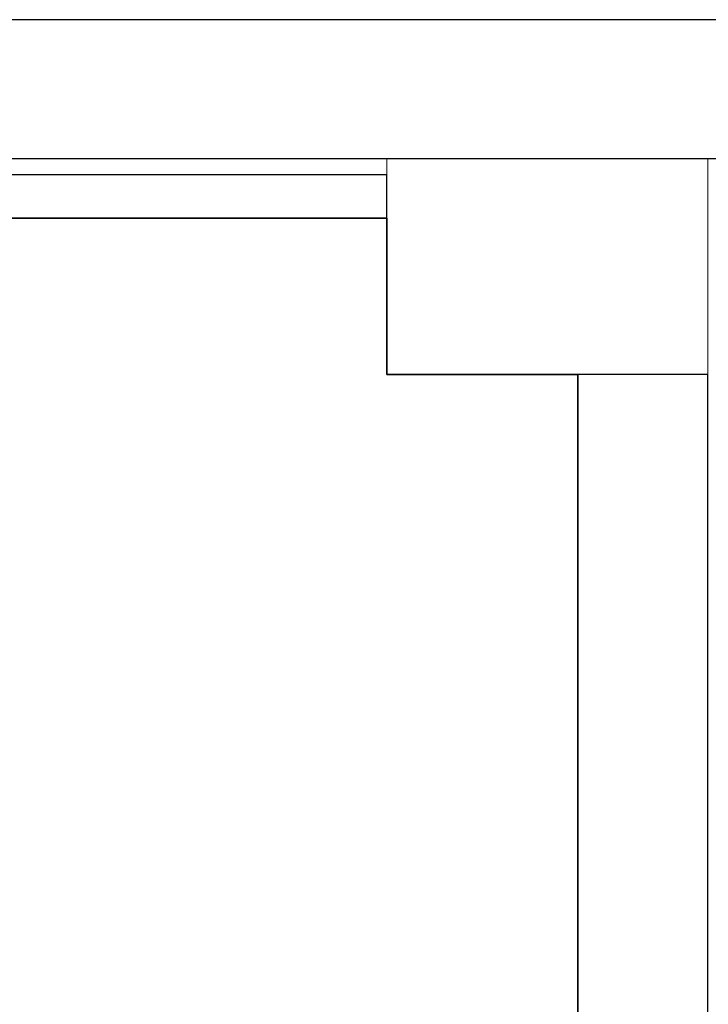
# Model space of a CAD drawing. Header units: metres. Extents: x 397.7 to 427.5, y 12.7 to 28.4.
# Tile 111 of 122: x 410 to 410.8, y 27.1 to 28.2. Entities that reach past the tile are written whole.
import ezdxf

# ---------------------------------------------------------------- set-up
doc = ezdxf.new("R2010")
doc.units = ezdxf.units.M
doc.layers.add('01_SUELOS', color=7, linetype='Continuous', lineweight=25, true_color=0x007f00)
for name, color, linetype, lineweight in [('A-COLS-____-MCUT', 7, 'Continuous', 18), ('A-COLS-____-OTLN', 7, 'Continuous', 18), ('A-WALL-____-MCUT', 7, 'Continuous', 25), ('A-WALL-____-OTLN', 7, 'Continuous', 25)]:
    doc.layers.add(name, color=color, linetype=linetype, lineweight=lineweight)

# ---------------------------------------------------------------- blocks, each defined once
blk = doc.blocks.new('Family - Evans P5-151221-08_CLI_AIGUA_P5')
at = {"layer": 'A-WALL-____-MCUT', "color": 253, "true_color": 0xaaaaaa}
for p, q in [((1.99, 0.15), (0, 0.15)), ((1.99, 0), (1.99, 0.15)), ((0, 0), (1.99, 0))]:
    blk.add_line(p, q, dxfattribs=at)
at = {"layer": 'A-WALL-____-OTLN', "color": 253, "true_color": 0xaaaaaa}
for p, q in [((1.99, 0.15), (0, 0.15)), ((1.99, 0), (1.99, 0.15)), ((0, 0), (1.99, 0))]:
    blk.add_line(p, q, dxfattribs=at)
at = {"layer": 'A-WALL-____-OTLN', "color": 253, "lineweight": 18, "true_color": 0xaaaaaa}
blk.add_line((0, 0), (1.99, 0), dxfattribs=at)
blk = doc.blocks.new('Family - Evans P5-151523-08_CLI_AIGUA_P5')
at = {"layer": 'A-WALL-____-MCUT', "color": 253, "true_color": 0xaaaaaa}
for p, q in [((25.5877, 0.16), (0.0331, 0.16)), ((0, 0), (25.556, 0))]:
    blk.add_line(p, q, dxfattribs=at)
at = {"layer": 'A-WALL-____-OTLN', "color": 253, "true_color": 0xaaaaaa}
for p, q in [((25.5877, 0.16), (0.0331, 0.16)), ((0, 0), (25.556, 0))]:
    blk.add_line(p, q, dxfattribs=at)
at = {"layer": 'A-WALL-____-OTLN', "color": 253, "lineweight": 18, "true_color": 0xaaaaaa}
blk.add_line((0, 0), (25.556, 0), dxfattribs=at)
blk = doc.blocks.new('Family - Evans P5-151575-08_CLI_AIGUA_P5')
at = {"layer": 'A-WALL-____-MCUT', "color": 253, "true_color": 0xaaaaaa}
for p, q in [((1.47, 0.05), (0, 0.05)), ((0, 0.05), (0, 0)), ((1.47, 0), (1.47, 0.05)), ((0, 0), (1.47, 0))]:
    blk.add_line(p, q, dxfattribs=at)
at = {"layer": 'A-WALL-____-OTLN', "color": 253, "true_color": 0xaaaaaa}
for p, q in [((1.47, 0.05), (0, 0.05)), ((0, 0.05), (0, 0)), ((1.47, 0), (1.47, 0.05)), ((0, 0), (1.47, 0))]:
    blk.add_line(p, q, dxfattribs=at)
at = {"layer": 'A-WALL-____-OTLN', "color": 253, "lineweight": 18, "true_color": 0xaaaaaa}
blk.add_line((0, 0), (1.47, 0), dxfattribs=at)
blk = doc.blocks.new('Family - Pilar P5-151584-08_CLI_AIGUA_P5')
at = {"layer": 'A-COLS-____-MCUT', "color": 253, "true_color": 0xaaaaaa}
for p, q in [((0.37, 0.2488), (0, 0.2488)), ((0, 0.2488), (0, 0)), ((0.37, 0), (0.37, 0.2488)), ((0, 0), (0.37, 0))]:
    blk.add_line(p, q, dxfattribs=at)
at = {"layer": 'A-COLS-____-OTLN', "color": 253, "true_color": 0xaaaaaa}
for p, q in [((0.37, 0.2488), (0, 0.2488)), ((0, 0.2488), (0, 0)), ((0.37, 0), (0.37, 0.2488)), ((0, 0), (0.37, 0))]:
    blk.add_line(p, q, dxfattribs=at)
blk = doc.blocks.new('Family - Paviment P5-151720-08_CLI_AIGUA_P5')
at = {"layer": '01_SUELOS', "color": 9, "true_color": 0xaad4aa}
for p, q in [((12.1618, 14.8888), (10.6918, 14.8888)), ((10.6918, 14.8888), (12.1618, 14.8888)), ((12.1618, 14.7088), (12.1618, 14.8888)), ((12.1618, 14.8888), (12.1618, 14.7088)), ((12.3818, 14.7088), (12.1618, 14.7088)), ((12.1618, 14.7088), (12.3818, 14.7088)), ((12.3818, 12.8788), (12.3818, 14.7088)), ((12.3818, 14.7088), (12.3818, 12.8788))]:
    blk.add_line(p, q, dxfattribs=at)
blk = doc.blocks.new('LONDR55-XX_ZZ-ARQ-CAA-M3D-Londres55_ifc-1-08_CLI_AIGUA_P5')
at = {"layer": '01_SUELOS', "color": 253, "lineweight": 18, "true_color": 0xaaaaaa}
blk.add_blockref('Family - Paviment P5-151720-08_CLI_AIGUA_P5', (398.2952, 13.1106), dxfattribs=at)
at = {"layer": 'A-COLS-____-OTLN', "color": 253, "lineweight": 18, "true_color": 0xaaaaaa}
blk.add_blockref('Family - Pilar P5-151584-08_CLI_AIGUA_P5', (410.457, 27.8195), dxfattribs=at)
at = {"layer": 'A-WALL-____-OTLN', "color": 253, "lineweight": 18, "true_color": 0xaaaaaa}
for name, p, rotation in [('Family - Evans P5-151523-08_CLI_AIGUA_P5', (426.8464, 28.2282), 180), ('Family - Evans P5-151221-08_CLI_AIGUA_P5', (410.827, 25.8295), 90)]:
    blk.add_blockref(name, p, dxfattribs=dict(at, rotation=rotation))
blk.add_blockref('Family - Evans P5-151575-08_CLI_AIGUA_P5', (408.987, 27.9995), dxfattribs=at)

msp = doc.modelspace()

# ---------------------------------------------------------------- block references
at = {"lineweight": 5}
msp.add_blockref('LONDR55-XX_ZZ-ARQ-CAA-M3D-Londres55_ifc-1-08_CLI_AIGUA_P5', (0, 0), dxfattribs=at)

doc.saveas('drawing.dxf')
